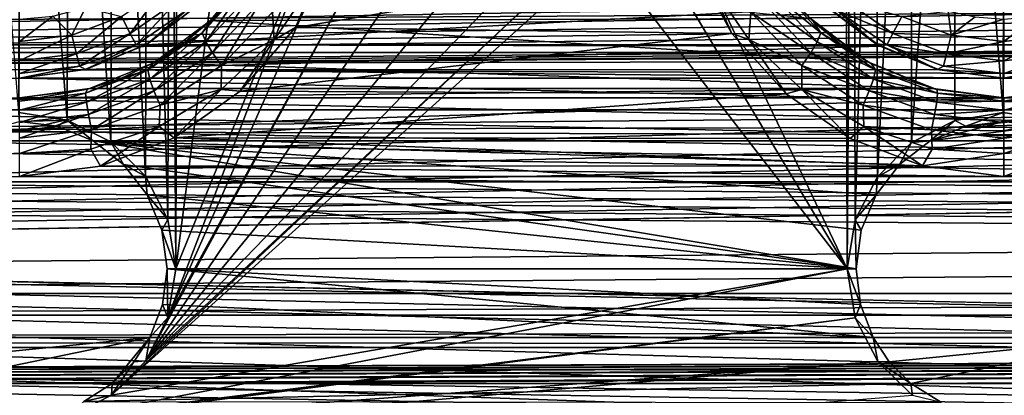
# Model space of a CAD drawing. Header units: metres. Extents: x -95 to 103, y -12 to 12.
# Tile 141 of 256: x -59.2 to -54.2, y -5.29 to -3.38. Entities that reach past the tile are written whole.
import ezdxf

# ---------------------------------------------------------------- set-up
doc = ezdxf.new("R2010")
doc.units = ezdxf.units.M
doc.layers.add('solid_P74500', color=7, linetype='CONTINUOUS')
doc.layers.add('solid_P74500_01', color=7, linetype='CONTINUOUS')

msp = doc.modelspace()

# ---------------------------------------------------------------- linework, layer by layer
at = {"layer": 'solid_P74500'}
for points in [[(-42.130733, -2.890517, 0.5), (-88, 3.55, 0.5), (-88, -3.55, 0.5)], [(-57.491016, -2.4, -1.8), (-58.405056, -4.65, -1.8), (-57.491016, 2.4, -1.8)], [(-58.393276, 0, -1.8), (-57.491016, 2.4, -1.8), (-58.405056, -4.65, -1.8)], [(-58.433968, -0.252288, -1.8), (-58.393276, 0, -1.8), (-58.405056, -4.65, -1.8)], [(-55.006725, 0, -1.8), (-54.994942, -4.65, -1.8), (-55.948883, -2.647376, -1.8)], [(-54.965683, -0.253508, -1.8), (-54.994942, -4.65, -1.8), (-55.006725, 0, -1.8)], [(-58.548466, -0.475095, -1.8), (-58.433968, -0.252288, -1.8), (-58.445496, -4.400194, -1.8)], [(-58.433968, -0.252288, -1.8), (-58.405056, -4.65, -1.8), (-58.445496, -4.400194, -1.8)], [(-54.965683, -0.253508, -1.8), (-54.954845, -4.401396, -1.8), (-54.994942, -4.65, -1.8)], [(-54.965683, -0.253508, -1.8), (-54.849258, -0.477996, -1.8), (-54.954845, -4.401396, -1.8)], [(-58.724804, -0.651567, -1.8), (-58.548466, -0.475095, -1.8), (-58.560226, -4.178985, -1.8)], [(-58.548466, -0.475095, -1.8), (-58.445496, -4.400194, -1.8), (-58.560226, -4.178985, -1.8)], [(-54.849258, -0.477996, -1.8), (-54.842022, -4.181844, -1.8), (-54.954845, -4.401396, -1.8)], [(-54.849258, -0.477996, -1.8), (-54.67054, -0.654936, -1.8), (-54.842022, -4.181844, -1.8)], [(-58.94714, -0.765777, -1.8), (-58.724804, -0.651567, -1.8), (-58.736332, -4.004628, -1.8)], [(-58.724804, -0.651567, -1.8), (-58.560226, -4.178985, -1.8), (-58.736332, -4.004628, -1.8)], [(-54.67054, -0.654936, -1.8), (-54.668255, -4.007948, -1.8), (-54.842022, -4.181844, -1.8)], [(-54.67054, -0.654936, -1.8), (-54.446598, -0.767877, -1.8), (-54.668255, -4.007948, -1.8)], [(-59.446598, -0.767877, -1.8), (-59.196846, -0.806697, -1.8), (-59.20311, -3.855084, -1.8)], [(-59.196846, -0.806697, -1.8), (-58.94714, -0.765777, -1.8), (-58.957005, -3.893337, -1.8)], [(-58.94714, -0.765777, -1.8), (-58.736332, -4.004628, -1.8), (-58.957005, -3.893337, -1.8)], [(-54.446598, -0.767877, -1.8), (-54.449169, -3.895406, -1.8), (-54.668255, -4.007948, -1.8)], [(-54.446598, -0.767877, -1.8), (-54.20311, -3.855084, -1.8), (-54.449169, -3.895406, -1.8)], [(-54.446598, -0.767877, -1.8), (-54.196846, -0.806697, -1.8), (-54.20311, -3.855084, -1.8)], [(-59.196846, -0.806697, -1.8), (-58.957005, -3.893337, -1.8), (-59.20311, -3.855084, -1.8)], [(-54.196846, -0.806697, -1.8), (-53.957005, -3.893337, -1.8), (-54.20311, -3.855084, -1.8)], [(-16.67, -3.55, 8.703878), (-90.699997, -3.55, 8.703878), (-90.699997, -2.162539, 9.147798)], [(-16.67, -3.301332, 8.801205), (-16.67, -3.55, 8.703878), (-90.699997, -2.162539, 9.147798)], [(-57.491016, -2.4, -1.8), (-58.445156, -4.898603, -1.8), (-58.405056, -4.65, -1.8)], [(-57.450775, -2.648572, -1.8), (-58.445156, -4.898603, -1.8), (-57.491016, -2.4, -1.8)], [(89.300003, -2.500021, 12.247444), (89.300003, -2.45, 12.257548), (-94.018356, -3.847966, 11.892988)], [(89.300003, -2.55, 12.237136), (89.300003, -2.500021, 12.247444), (-94.018356, -3.847966, 11.892988)], [(92.5, -2.55, 12.237136), (89.300003, -2.55, 12.237136), (-94.018356, -3.847966, 11.892988)], [(92.5, -4.414677, 11.694401), (92.5, -2.55, 12.237136), (-94.018356, -3.847966, 11.892988)], [(-57.450775, -2.648572, -1.8), (-57.336617, -2.868689, -1.8), (-58.445156, -4.898603, -1.8)], [(-56.06115, -2.865844, -1.8), (-55.948883, -2.647376, -1.8), (-54.994942, -4.65, -1.8)], [(-37.956421, -3.255723, 0.5), (-42.130733, -2.890517, 0.5), (-88, -3.55, 0.5)], [(-57.336617, -2.868689, -1.8), (-58.55798, -5.118156, -1.8), (-58.445156, -4.898603, -1.8)], [(-57.336617, -2.868689, -1.8), (-57.161377, -3.042183, -1.8), (-58.55798, -5.118156, -1.8)], [(-56.234058, -3.03888, -1.8), (-56.06115, -2.865844, -1.8), (-54.994942, -4.65, -1.8)], [(-19.200001, -3.049433, -8.148065), (-85.675003, -3.841013, -7.806084), (-14.325, -3.840867, -7.806155)], [(-34.200001, -3.049433, -8.148065), (-85.675003, -3.841013, -7.806084), (-29.200001, -3.049433, -8.148065)], [(-24.200001, -3.049433, -8.148065), (-29.200001, -3.049433, -8.148065), (-85.675003, -3.841013, -7.806084)], [(-39.200001, -3.049433, -8.148065), (-85.675003, -3.841013, -7.806084), (-34.200001, -3.049433, -8.148065)], [(-44.200001, -3.049433, -8.148065), (-85.675003, -3.841013, -7.806084), (-39.200001, -3.049433, -8.148065)], [(-49.200001, -3.049433, -8.148065), (-85.675003, -3.841013, -7.806084), (-44.200001, -3.049433, -8.148065)], [(-54.200001, -3.049433, -8.148065), (-85.675003, -3.841013, -7.806084), (-49.200001, -3.049433, -8.148065)], [(-59.200001, -3.049433, -8.148065), (-85.675003, -3.841013, -7.806084), (-54.200001, -3.049433, -8.148065)], [(-24.200001, -3.049433, -8.148065), (-85.675003, -3.841013, -7.806084), (-19.200001, -3.049433, -8.148065)], [(-56.234058, -3.03888, -1.8), (-54.994942, -4.65, -1.8), (-58.731747, -5.292052, -1.8)], [(-56.452065, -3.150866, -1.8), (-56.234058, -3.03888, -1.8), (-58.731747, -5.292052, -1.8)], [(-57.161377, -3.042183, -1.8), (-56.941795, -3.152925, -1.8), (-58.55798, -5.118156, -1.8)], [(-55.776768, -3.089321, -12.112229), (-57.79776, -3.423377, -12.022083), (-57.607014, -3.046415, -12.123092)], [(-57.695648, -3.176524, -12.087856), (-57.607014, -3.046415, -12.123092), (-57.79776, -3.423377, -12.022083)], [(-55.181553, -3.377074, -10.99297), (-57.997723, -3.097138, -11.075095), (-58.229626, -3.387967, -10.989617)], [(-58.226395, -3.386027, -11.655825), (-58.229626, -3.387967, -10.989617), (-57.997723, -3.097138, -11.075095)], [(-58.226395, -3.386027, -11.655825), (-57.997723, -3.097138, -11.075095), (-58.102634, -3.249361, -11.70659)], [(-55.776768, -3.089321, -12.112229), (-55.581562, -3.453269, -12.013532), (-57.79776, -3.423377, -12.022083)], [(-55.704704, -3.175593, -12.088072), (-55.581562, -3.453269, -12.013532), (-55.776768, -3.089321, -12.112229)], [(-56.452065, -3.150866, -1.8), (-58.731747, -5.292052, -1.8), (-58.55798, -5.118156, -1.8)], [(-56.696907, -3.190989, -1.8), (-56.452065, -3.150866, -1.8), (-58.55798, -5.118156, -1.8)], [(-56.941795, -3.152925, -1.8), (-56.696907, -3.190989, -1.8), (-58.55798, -5.118156, -1.8)], [(-57.695648, -3.176524, -12.087856), (-57.905491, -3.485178, -11.999711), (-57.915028, -3.344452, -12.009725)], [(-57.695648, -3.176524, -12.087856), (-57.79776, -3.423377, -12.022083), (-57.905491, -3.485178, -11.999711)], [(-55.704704, -3.175593, -12.088072), (-55.494915, -3.484587, -11.999887), (-55.581562, -3.453269, -12.013532)], [(-55.484875, -3.344565, -12.009689), (-55.494915, -3.484587, -11.999887), (-55.704704, -3.175593, -12.088072)], [(-58.636654, -3.453363, -12.912048), (-58.681923, -3.367111, -12.977164), (-58.460747, -3.214443, -12.977164)], [(-58.636654, -3.453363, -12.912048), (-58.460747, -3.214443, -12.977164), (-58.396152, -3.287356, -12.912048)], [(-58.046169, -3.202642, -11.82919), (-58.270771, -3.44982, -11.739176), (-58.102634, -3.249361, -11.70659)], [(-58.252865, -3.495888, -11.822293), (-58.270771, -3.44982, -11.739176), (-58.046169, -3.202642, -11.82919)], [(-58.270771, -3.44982, -11.739176), (-58.226395, -3.386027, -11.655825), (-58.102634, -3.249361, -11.70659)], [(-58.01907, -3.24487, -11.911857), (-58.252865, -3.495888, -11.822293), (-58.046169, -3.202642, -11.82919)], [(-58.219707, -3.551625, -11.881824), (-58.252865, -3.495888, -11.822293), (-58.01907, -3.24487, -11.911857)], [(-57.974545, -3.292425, -11.971065), (-58.219707, -3.551625, -11.881824), (-58.01907, -3.24487, -11.911857)], [(-55.380863, -3.244982, -11.911826), (-55.147041, -3.495953, -11.822243), (-55.425377, -3.292536, -11.971027)], [(-55.353771, -3.202753, -11.829181), (-55.129143, -3.449903, -11.739145), (-55.380863, -3.244982, -11.911826)], [(-55.129143, -3.449903, -11.739145), (-55.147041, -3.495953, -11.822243), (-55.380863, -3.244982, -11.911826)], [(-55.353771, -3.202753, -11.829181), (-55.290337, -3.258162, -11.703462), (-55.165813, -3.393512, -11.653022)], [(-55.353771, -3.202753, -11.829181), (-55.165813, -3.393512, -11.653022), (-55.129143, -3.449903, -11.739145)], [(-37.956421, -3.255723, 0.5), (-88, -3.55, 0.5), (-16.67, -3.55, 0.5)], [(-58.636654, -3.453363, -12.912048), (-58.396152, -3.287356, -12.912048), (-58.60643, -3.510952, -12.814588)], [(-58.396152, -3.287356, -12.912048), (-58.353024, -3.336038, -12.814588), (-58.60643, -3.510952, -12.814588)], [(-58.280762, -3.299239, -12.7), (-58.285477, -3.302219, -9.333025), (-58.549999, -3.505833, -12.7)], [(-58.353024, -3.336038, -12.814588), (-58.280762, -3.299239, -12.7), (-58.549999, -3.505833, -12.7)], [(-57.974545, -3.292425, -11.971065), (-58.17342, -3.615577, -11.920695), (-58.219707, -3.551625, -11.881824)], [(-57.974545, -3.292425, -11.971065), (-57.915028, -3.344452, -12.009725), (-58.17342, -3.615577, -11.920695)], [(-55.425377, -3.292536, -11.971027), (-55.180187, -3.551673, -11.881769), (-55.484875, -3.344565, -12.009689)], [(-55.147041, -3.495953, -11.822243), (-55.180187, -3.551673, -11.881769), (-55.425377, -3.292536, -11.971027)], [(-55.165813, -3.393512, -11.653022), (-55.290337, -3.258162, -11.703462), (-55.181553, -3.377074, -10.99297)], [(-54.849998, -3.505833, -12.7), (-55.094948, -3.321639, -9.326131), (-55.11924, -3.299239, -12.7)], [(-54.849998, -3.505833, -12.7), (-55.11924, -3.299239, -12.7), (-55.046974, -3.336038, -12.814588)], [(-55.046974, -3.336038, -12.814588), (-55.003849, -3.287356, -12.912048), (-54.763344, -3.453363, -12.912048)], [(-54.763344, -3.453363, -12.912048), (-55.003849, -3.287356, -12.912048), (-54.718075, -3.367111, -12.977164)], [(-58.933208, -3.462411, -12.977164), (-59.029671, -3.365383, -13), (-58.864315, -3.321975, -13)], [(-58.681923, -3.367111, -12.977164), (-58.933208, -3.462411, -12.977164), (-58.864315, -3.321975, -13)], [(-58.60643, -3.510952, -12.814588), (-58.353024, -3.336038, -12.814588), (-58.549999, -3.505833, -12.7)], [(-55.094948, -3.321639, -9.326131), (-58.557972, -3.510377, -9.256741), (-58.285477, -3.302219, -9.333025)], [(-58.549999, -3.505833, -12.7), (-58.285477, -3.302219, -9.333025), (-58.557972, -3.510377, -9.256741)], [(-55.094948, -3.321639, -9.326131), (-54.828274, -3.518446, -9.253676), (-58.557972, -3.510377, -9.256741)], [(-57.905491, -3.485178, -11.999711), (-58.17342, -3.615577, -11.920695), (-57.915028, -3.344452, -12.009725)], [(-55.484875, -3.344565, -12.009689), (-55.22646, -3.615616, -11.920646), (-55.494915, -3.484587, -11.999887)], [(-55.180187, -3.551673, -11.881769), (-55.22646, -3.615616, -11.920646), (-55.484875, -3.344565, -12.009689)], [(-54.849998, -3.505833, -12.7), (-54.828274, -3.518446, -9.253676), (-55.094948, -3.321639, -9.326131)], [(-54.793568, -3.510952, -12.814588), (-55.046974, -3.336038, -12.814588), (-54.763344, -3.453363, -12.912048)], [(-54.849998, -3.505833, -12.7), (-55.046974, -3.336038, -12.814588), (-54.793568, -3.510952, -12.814588)], [(-54.466789, -3.462411, -12.977164), (-54.718075, -3.367111, -12.977164), (-54.482491, -3.339016, -13)], [(-54.466789, -3.462411, -12.977164), (-54.482491, -3.339016, -13), (-54.345043, -3.36864, -13)], [(-59.200001, -3.494805, -12.977164), (-59.200001, -3.38, -13), (-59.029671, -3.365383, -13)], [(-58.933208, -3.462411, -12.977164), (-59.200001, -3.494805, -12.977164), (-59.029671, -3.365383, -13)], [(-58.909897, -3.556991, -12.912048), (-58.933208, -3.462411, -12.977164), (-58.681923, -3.367111, -12.977164)], [(-58.909897, -3.556991, -12.912048), (-58.681923, -3.367111, -12.977164), (-58.636654, -3.453363, -12.912048)], [(-54.889866, -3.598021, -10.922648), (-58.229626, -3.387967, -10.989617), (-58.517399, -3.602482, -10.921178)], [(-58.366417, -3.504783, -11.61119), (-58.517399, -3.602482, -10.921178), (-58.229626, -3.387967, -10.989617)], [(-58.366417, -3.504783, -11.61119), (-58.229626, -3.387967, -10.989617), (-58.226395, -3.386027, -11.655825)], [(-58.270771, -3.44982, -11.739176), (-58.366417, -3.504783, -11.61119), (-58.226395, -3.386027, -11.655825)], [(-54.889866, -3.598021, -10.922648), (-55.181553, -3.377074, -10.99297), (-58.229626, -3.387967, -10.989617)], [(-55.165813, -3.393512, -11.653022), (-55.181553, -3.377074, -10.99297), (-54.889866, -3.598021, -10.922648)], [(-55.02557, -3.51068, -11.608833), (-55.165813, -3.393512, -11.653022), (-54.889866, -3.598021, -10.922648)], [(-55.129143, -3.449903, -11.739145), (-55.165813, -3.393512, -11.653022), (-55.02557, -3.51068, -11.608833)], [(-54.763344, -3.453363, -12.912048), (-54.718075, -3.367111, -12.977164), (-54.466789, -3.462411, -12.977164)], [(-54.466789, -3.462411, -12.977164), (-54.345043, -3.36864, -13), (-54.200001, -3.38, -13)], [(-54.466789, -3.462411, -12.977164), (-54.200001, -3.38, -13), (-54.200001, -3.494805, -12.977164)], [(-54.200001, -3.494805, -12.977164), (-54.200001, -3.38, -13), (-54.029671, -3.365383, -13)], [(-53.933208, -3.462411, -12.977164), (-54.200001, -3.494805, -12.977164), (-54.029671, -3.365383, -13)], [(-58.270771, -3.44982, -11.739176), (-58.548046, -3.63806, -11.664357), (-58.366417, -3.504783, -11.61119)], [(-58.537968, -3.685117, -11.748232), (-58.548046, -3.63806, -11.664357), (-58.270771, -3.44982, -11.739176)], [(-58.252865, -3.495888, -11.822293), (-58.537968, -3.685117, -11.748232), (-58.270771, -3.44982, -11.739176)], [(-55.581562, -3.453269, -12.013532), (-58.079273, -3.746235, -11.925424), (-57.79776, -3.423377, -12.022083)], [(-57.905491, -3.485178, -11.999711), (-57.79776, -3.423377, -12.022083), (-58.079273, -3.746235, -11.925424)], [(-55.129143, -3.449903, -11.739145), (-54.851833, -3.638092, -11.664366), (-55.147041, -3.495953, -11.822243)], [(-55.129143, -3.449903, -11.739145), (-55.02557, -3.51068, -11.608833), (-54.871819, -3.608274, -11.569904)], [(-55.129143, -3.449903, -11.739145), (-54.871819, -3.608274, -11.569904), (-54.851833, -3.638092, -11.664366)], [(-59.200001, -3.592215, -12.912048), (-59.200001, -3.494805, -12.977164), (-58.933208, -3.462411, -12.977164)], [(-58.909897, -3.556991, -12.912048), (-59.200001, -3.592215, -12.912048), (-58.933208, -3.462411, -12.977164)], [(-58.909897, -3.556991, -12.912048), (-58.636654, -3.453363, -12.912048), (-58.894333, -3.620139, -12.814588)], [(-58.636654, -3.453363, -12.912048), (-58.60643, -3.510952, -12.814588), (-58.894333, -3.620139, -12.814588)], [(-58.516422, -3.74575, -11.808307), (-58.537968, -3.685117, -11.748232), (-58.252865, -3.495888, -11.822293)], [(-58.219707, -3.551625, -11.881824), (-58.516422, -3.74575, -11.808307), (-58.252865, -3.495888, -11.822293)], [(-57.905491, -3.485178, -11.999711), (-58.079273, -3.746235, -11.925424), (-58.174671, -3.738243, -11.919396)], [(-57.905491, -3.485178, -11.999711), (-58.174671, -3.738243, -11.919396), (-58.17342, -3.615577, -11.920695)], [(-55.581562, -3.453269, -12.013532), (-55.305851, -3.760041, -11.921078), (-58.079273, -3.746235, -11.925424)], [(-55.494915, -3.484587, -11.999887), (-55.305851, -3.760041, -11.921078), (-55.581562, -3.453269, -12.013532)], [(-55.494915, -3.484587, -11.999887), (-55.225697, -3.737878, -11.919488), (-55.305851, -3.760041, -11.921078)], [(-55.22646, -3.615616, -11.920646), (-55.225697, -3.737878, -11.919488), (-55.494915, -3.484587, -11.999887)], [(-55.147041, -3.495953, -11.822243), (-54.861916, -3.685134, -11.748215), (-55.180187, -3.551673, -11.881769)], [(-54.851833, -3.638092, -11.664366), (-54.861916, -3.685134, -11.748215), (-55.147041, -3.495953, -11.822243)], [(-54.793568, -3.510952, -12.814588), (-54.763344, -3.453363, -12.912048), (-54.490101, -3.556991, -12.912048)], [(-54.490101, -3.556991, -12.912048), (-54.763344, -3.453363, -12.912048), (-54.466789, -3.462411, -12.977164)], [(-54.490101, -3.556991, -12.912048), (-54.466789, -3.462411, -12.977164), (-54.200001, -3.494805, -12.977164)], [(-54.490101, -3.556991, -12.912048), (-54.200001, -3.494805, -12.977164), (-54.200001, -3.592215, -12.912048)], [(-54.200001, -3.592215, -12.912048), (-54.200001, -3.494805, -12.977164), (-53.933208, -3.462411, -12.977164)], [(-53.909897, -3.556991, -12.912048), (-54.200001, -3.592215, -12.912048), (-53.933208, -3.462411, -12.977164)], [(-90.699997, -3.510733, 10.951016), (92.5, -4.241041, 10.689158), (-92.5, -5.002689, 10.354709)], [(-13, -3.510733, 10.424719), (-90.699997, -3.510733, 10.845956), (-90.699997, -3.510733, 10.424719)], [(-13, -3.510733, 10.424719), (-90.699997, -3.510733, 10.951016), (-90.699997, -3.510733, 10.845956)], [(-13, -3.510733, 10.424719), (-90.699997, -3.510733, 10.424719), (-90.699997, -4.208374, 10.163147)], [(-13, -3.510733, 10.424719), (-90.699997, -4.208374, 10.163147), (-13, -4.208375, 10.163148)], [(-90.699997, -3.510733, 10.951016), (-13, -3.510733, 10.424719), (-15.000362, -3.510733, 10.6882)], [(-15.000362, -3.510733, 10.6882), (-17, -3.510733, 10.951016), (-90.699997, -3.510733, 10.951016)], [(-16.67, -3.55, 8.703878), (-90.699997, -3.55, 0.5), (-90.699997, -3.55, 8.703878)], [(-16.67, -3.55, 8.703878), (-88, -3.55, 0.5), (-90.699997, -3.55, 0.5)], [(-16.67, -3.55, 8.703878), (-16.67, -3.55, 0.5), (-88, -3.55, 0.5)], [(-58.894333, -3.620139, -12.814588), (-58.60643, -3.510952, -12.814588), (-58.863537, -3.635704, -12.7)], [(-54.828274, -3.518446, -9.253676), (-58.86702, -3.636654, -9.207864), (-58.557972, -3.510377, -9.256741)], [(-58.863537, -3.635704, -12.7), (-58.557972, -3.510377, -9.256741), (-58.86702, -3.636654, -9.207864)], [(-54.828274, -3.518446, -9.253676), (-54.527, -3.637943, -9.207355), (-58.86702, -3.636654, -9.207864)], [(-58.549999, -3.505833, -12.7), (-58.557972, -3.510377, -9.256741), (-58.863537, -3.635704, -12.7)], [(-58.60643, -3.510952, -12.814588), (-58.549999, -3.505833, -12.7), (-58.863537, -3.635704, -12.7)], [(-58.548046, -3.63806, -11.664357), (-58.520565, -3.604079, -11.571626), (-58.366417, -3.504783, -11.61119)], [(-58.520565, -3.604079, -11.571626), (-58.517399, -3.602482, -10.921178), (-58.366417, -3.504783, -11.61119)], [(-54.871819, -3.608274, -11.569904), (-55.02557, -3.51068, -11.608833), (-54.889866, -3.598021, -10.922648)], [(-54.536465, -3.635704, -12.7), (-54.828274, -3.518446, -9.253676), (-54.849998, -3.505833, -12.7)], [(-54.536465, -3.635704, -12.7), (-54.849998, -3.505833, -12.7), (-54.793568, -3.510952, -12.814588)], [(-54.536465, -3.635704, -12.7), (-54.527, -3.637943, -9.207355), (-54.828274, -3.518446, -9.253676)], [(-54.505669, -3.620139, -12.814588), (-54.793568, -3.510952, -12.814588), (-54.490101, -3.556991, -12.912048)], [(-54.536465, -3.635704, -12.7), (-54.793568, -3.510952, -12.814588), (-54.505669, -3.620139, -12.814588)], [(-58.909897, -3.556991, -12.912048), (-58.894333, -3.620139, -12.814588), (-59.200001, -3.657254, -12.814588)], [(-58.909897, -3.556991, -12.912048), (-59.200001, -3.657254, -12.814588), (-59.200001, -3.592215, -12.912048)], [(-54.557735, -3.733493, -10.877088), (-54.889866, -3.598021, -10.922648), (-58.517399, -3.602482, -10.921178)], [(-58.219707, -3.551625, -11.881824), (-58.484989, -3.817974, -11.847531), (-58.516422, -3.74575, -11.808307)], [(-58.219707, -3.551625, -11.881824), (-58.17342, -3.615577, -11.920695), (-58.484989, -3.817974, -11.847531)], [(-55.180187, -3.551673, -11.881769), (-54.883457, -3.745749, -11.808283), (-55.22646, -3.615616, -11.920646)], [(-54.861916, -3.685134, -11.748215), (-54.883457, -3.745749, -11.808283), (-55.180187, -3.551673, -11.881769)], [(-54.871819, -3.608274, -11.569904), (-54.889866, -3.598021, -10.922648), (-54.557735, -3.733493, -10.877088)], [(-54.505669, -3.620139, -12.814588), (-54.490101, -3.556991, -12.912048), (-54.200001, -3.592215, -12.912048)], [(-54.505669, -3.620139, -12.814588), (-54.200001, -3.592215, -12.912048), (-54.200001, -3.657254, -12.814588)], [(-53.909897, -3.556991, -12.912048), (-53.894333, -3.620139, -12.814588), (-54.200001, -3.657254, -12.814588)], [(-53.909897, -3.556991, -12.912048), (-54.200001, -3.657254, -12.814588), (-54.200001, -3.592215, -12.912048)], [(-58.894333, -3.620139, -12.814588), (-58.863537, -3.635704, -12.7), (-59.200001, -3.68, -12.7)], [(-59.200001, -3.657254, -12.814588), (-58.894333, -3.620139, -12.814588), (-59.200001, -3.68, -12.7)], [(-58.863537, -3.635704, -12.7), (-58.86702, -3.636654, -9.207864), (-59.200001, -3.68, -9.190625)], [(-58.863537, -3.635704, -12.7), (-59.200001, -3.68, -9.190625), (-59.200001, -3.68, -12.7)], [(-54.200001, -3.68, -9.190625), (-59.200001, -3.68, -9.190625), (-58.86702, -3.636654, -9.207864)], [(-54.527, -3.637943, -9.207355), (-54.200001, -3.68, -9.190625), (-58.86702, -3.636654, -9.207864)], [(-58.548046, -3.63806, -11.664357), (-58.86364, -3.7564, -11.614451), (-58.684772, -3.681745, -11.53914)], [(-58.859352, -3.803055, -11.699059), (-58.86364, -3.7564, -11.614451), (-58.548046, -3.63806, -11.664357)], [(-58.537968, -3.685117, -11.748232), (-58.859352, -3.803055, -11.699059), (-58.548046, -3.63806, -11.664357)], [(-54.557735, -3.733493, -10.877088), (-58.517399, -3.602482, -10.921178), (-58.844543, -3.733841, -10.876968)], [(-58.684772, -3.681745, -11.53914), (-58.844543, -3.733841, -10.876968), (-58.517399, -3.602482, -10.921178)], [(-58.684772, -3.681745, -11.53914), (-58.517399, -3.602482, -10.921178), (-58.520565, -3.604079, -11.571626)], [(-58.548046, -3.63806, -11.664357), (-58.684772, -3.681745, -11.53914), (-58.520565, -3.604079, -11.571626)], [(-58.174671, -3.738243, -11.919396), (-58.484989, -3.817974, -11.847531), (-58.17342, -3.615577, -11.920695)], [(-55.22646, -3.615616, -11.920646), (-54.914879, -3.817957, -11.847514), (-55.225697, -3.737878, -11.919488)], [(-54.883457, -3.745749, -11.808283), (-54.914879, -3.817957, -11.847514), (-55.22646, -3.615616, -11.920646)], [(-54.540562, -3.737946, -11.515864), (-54.871819, -3.608274, -11.569904), (-54.557735, -3.733493, -10.877088)], [(-54.851833, -3.638092, -11.664366), (-54.871819, -3.608274, -11.569904), (-54.540562, -3.737946, -11.515864)], [(-54.851833, -3.638092, -11.664366), (-54.536255, -3.756429, -11.614435), (-54.861916, -3.685134, -11.748215)], [(-54.851833, -3.638092, -11.664366), (-54.540562, -3.737946, -11.515864), (-54.536255, -3.756429, -11.614435)], [(-54.536465, -3.635704, -12.7), (-54.505669, -3.620139, -12.814588), (-54.200001, -3.657254, -12.814588)], [(-54.536465, -3.635704, -12.7), (-54.200001, -3.68, -12.7), (-54.527, -3.637943, -9.207355)], [(-54.536465, -3.635704, -12.7), (-54.200001, -3.657254, -12.814588), (-54.200001, -3.68, -12.7)], [(-54.200001, -3.68, -12.7), (-54.200001, -3.68, -9.190625), (-54.527, -3.637943, -9.207355)], [(-53.894333, -3.620139, -12.814588), (-53.863537, -3.635704, -12.7), (-54.200001, -3.68, -12.7)], [(-54.200001, -3.657254, -12.814588), (-53.894333, -3.620139, -12.814588), (-54.200001, -3.68, -12.7)], [(-53.863537, -3.635704, -12.7), (-53.86702, -3.636654, -9.207864), (-54.200001, -3.68, -9.190625)], [(-53.863537, -3.635704, -12.7), (-54.200001, -3.68, -9.190625), (-54.200001, -3.68, -12.7)], [(-49.200001, -3.68, -9.190625), (-54.200001, -3.68, -9.190625), (-53.86702, -3.636654, -9.207864)], [(-84.199997, -3.68, -9.190625), (-13, -4.775385, -8.672122), (-87, -4.775385, -8.672122)], [(-84.199997, -3.68, -9.190625), (-79.199997, -3.68, -9.190625), (-13, -4.775385, -8.672122)], [(-74.199997, -3.68, -9.190625), (-13, -4.775385, -8.672122), (-79.199997, -3.68, -9.190625)], [(-69.199997, -3.68, -9.190625), (-13, -4.775385, -8.672122), (-74.199997, -3.68, -9.190625)], [(-64.199997, -3.68, -9.190625), (-13, -4.775385, -8.672122), (-69.199997, -3.68, -9.190625)], [(-59.200001, -3.68, -9.190625), (-13, -4.775385, -8.672122), (-64.199997, -3.68, -9.190625)], [(-54.200001, -3.68, -9.190625), (-13, -4.775385, -8.672122), (-59.200001, -3.68, -9.190625)], [(-58.86364, -3.7564, -11.614451), (-58.854523, -3.736704, -11.516475), (-58.684772, -3.681745, -11.53914)], [(-58.848866, -3.866058, -11.759657), (-58.859352, -3.803055, -11.699059), (-58.537968, -3.685117, -11.748232)], [(-58.854523, -3.736704, -11.516475), (-58.844543, -3.733841, -10.876968), (-58.684772, -3.681745, -11.53914)], [(-58.516422, -3.74575, -11.808307), (-58.848866, -3.866058, -11.759657), (-58.537968, -3.685117, -11.748232)], [(-54.861916, -3.685134, -11.748215), (-54.540527, -3.803059, -11.699007), (-54.883457, -3.745749, -11.808283)], [(-54.536255, -3.756429, -11.614435), (-54.540527, -3.803059, -11.699007), (-54.861916, -3.685134, -11.748215)], [(-49.200001, -3.68, -9.190625), (-13, -4.775385, -8.672122), (-54.200001, -3.68, -9.190625)], [(-58.854523, -3.736704, -11.516475), (-59.200005, -3.796756, -11.596399), (-59.200001, -3.78, -11.49755)], [(-58.86364, -3.7564, -11.614451), (-59.200005, -3.796756, -11.596399), (-58.854523, -3.736704, -11.516475)], [(-54.557735, -3.733493, -10.877088), (-58.844543, -3.733841, -10.876968), (-59.200001, -3.78, -10.861012)], [(-54.200001, -3.78, -10.861012), (-54.557735, -3.733493, -10.877088), (-59.200001, -3.78, -10.861012)], [(-59.200001, -3.78, -11.49755), (-59.200001, -3.78, -10.861012), (-58.844543, -3.733841, -10.876968)], [(-58.854523, -3.736704, -11.516475), (-59.200001, -3.78, -11.49755), (-58.844543, -3.733841, -10.876968)], [(-58.516422, -3.74575, -11.808307), (-58.833031, -3.943053, -11.799225), (-58.848866, -3.866058, -11.759657)], [(-58.516422, -3.74575, -11.808307), (-58.484989, -3.817974, -11.847531), (-58.833031, -3.943053, -11.799225)], [(-58.174671, -3.738243, -11.919396), (-58.413422, -3.98357, -11.848256), (-58.489948, -3.92611, -11.854566)], [(-58.174671, -3.738243, -11.919396), (-58.489948, -3.92611, -11.854566), (-58.484989, -3.817974, -11.847531)], [(-58.174671, -3.738243, -11.919396), (-58.079273, -3.746235, -11.925424), (-58.413422, -3.98357, -11.848256)], [(-55.305851, -3.760041, -11.921078), (-58.413422, -3.98357, -11.848256), (-58.079273, -3.746235, -11.925424)], [(-55.225697, -3.737878, -11.919488), (-54.980892, -3.986856, -11.847151), (-55.305851, -3.760041, -11.921078)], [(-55.225697, -3.737878, -11.919488), (-54.910267, -3.925865, -11.85463), (-54.980892, -3.986856, -11.847151)], [(-54.914879, -3.817957, -11.847514), (-54.910267, -3.925865, -11.85463), (-55.225697, -3.737878, -11.919488)], [(-54.883457, -3.745749, -11.808283), (-54.550999, -3.866035, -11.759597), (-54.914879, -3.817957, -11.847514)], [(-54.540527, -3.803059, -11.699007), (-54.550999, -3.866035, -11.759597), (-54.883457, -3.745749, -11.808283)], [(-54.540562, -3.737946, -11.515864), (-54.557735, -3.733493, -10.877088), (-54.200001, -3.78, -10.861012)], [(-54.200001, -3.78, -11.49755), (-54.540562, -3.737946, -11.515864), (-54.200001, -3.78, -10.861012)], [(-54.536255, -3.756429, -11.614435), (-54.540562, -3.737946, -11.515864), (-54.200001, -3.78, -11.49755)], [(-53.854523, -3.736704, -11.516475), (-54.200005, -3.796756, -11.596399), (-54.200001, -3.78, -11.49755)], [(-53.86364, -3.7564, -11.614451), (-54.200005, -3.796756, -11.596399), (-53.854523, -3.736704, -11.516475)], [(-49.557735, -3.733493, -10.877088), (-53.844543, -3.733841, -10.876968), (-54.200001, -3.78, -10.861012)], [(-49.200001, -3.78, -10.861012), (-49.557735, -3.733493, -10.877088), (-54.200001, -3.78, -10.861012)], [(-54.200001, -3.78, -11.49755), (-54.200001, -3.78, -10.861012), (-53.844543, -3.733841, -10.876968)], [(-53.854523, -3.736704, -11.516475), (-54.200001, -3.78, -11.49755), (-53.844543, -3.733841, -10.876968)], [(-54.200001, -3.78, -10.861012), (-59.200001, -3.78, -10.861012), (-92.5, -5.002689, -10.354709)], [(-49.200001, -3.78, -10.861012), (-54.200001, -3.78, -10.861012), (-92.5, -5.002689, -10.354709)], [(-44.200001, -3.78, -10.861012), (-49.200001, -3.78, -10.861012), (-92.5, -5.002689, -10.354709)], [(-39.200001, -3.78, -10.861012), (-44.200001, -3.78, -10.861012), (-92.5, -5.002689, -10.354709)], [(-34.200001, -3.78, -10.861012), (-39.200001, -3.78, -10.861012), (-92.5, -5.002689, -10.354709)], [(-29.200001, -3.78, -10.861012), (-34.200001, -3.78, -10.861012), (-92.5, -5.002689, -10.354709)], [(-24.200001, -3.78, -10.861012), (-29.200001, -3.78, -10.861012), (-92.5, -5.002689, -10.354709)], [(-19.200001, -3.78, -10.861012), (-24.200001, -3.78, -10.861012), (-92.5, -5.002689, -10.354709)], [(-58.86364, -3.7564, -11.614451), (-59.200008, -3.842565, -11.680918), (-59.200005, -3.796756, -11.596399)], [(-58.859352, -3.803055, -11.699059), (-59.200008, -3.842565, -11.680918), (-58.86364, -3.7564, -11.614451)], [(-55.305851, -3.760041, -11.921078), (-54.980892, -3.986856, -11.847151), (-58.413422, -3.98357, -11.848256)], [(-54.536255, -3.756429, -11.614435), (-54.200005, -3.796756, -11.596399), (-54.540527, -3.803059, -11.699007)], [(-54.200005, -3.796756, -11.596399), (-54.200008, -3.842565, -11.680918), (-54.540527, -3.803059, -11.699007)], [(-54.536255, -3.756429, -11.614435), (-54.200001, -3.78, -11.49755), (-54.200005, -3.796756, -11.596399)], [(-53.86364, -3.7564, -11.614451), (-54.200008, -3.842565, -11.680918), (-54.200005, -3.796756, -11.596399)], [(-53.859352, -3.803055, -11.699059), (-54.200008, -3.842565, -11.680918), (-53.86364, -3.7564, -11.614451)], [(92.5, -4.414677, 11.694401), (-94.018356, -3.847966, 11.892988), (-94.018356, -5.654152, 11.148119)], [(-85, -4, -7.72593), (-14.325, -3.840867, -7.806155), (-85.675003, -3.841013, -7.806084)], [(-85, -4, -7.72593), (-15, -4, -7.72593), (-14.325, -3.840867, -7.806155)], [(-58.859352, -3.803055, -11.699059), (-59.200008, -3.906402, -11.742219), (-59.200008, -3.842565, -11.680918)], [(-58.848866, -3.866058, -11.759657), (-59.200008, -3.906402, -11.742219), (-58.859352, -3.803055, -11.699059)], [(-58.489948, -3.92611, -11.854566), (-58.833031, -3.943053, -11.799225), (-58.484989, -3.817974, -11.847531)], [(-54.914879, -3.817957, -11.847514), (-54.566818, -3.943004, -11.79917), (-54.910267, -3.925865, -11.85463)], [(-54.550999, -3.866035, -11.759597), (-54.566818, -3.943004, -11.79917), (-54.914879, -3.817957, -11.847514)], [(-54.540527, -3.803059, -11.699007), (-54.200008, -3.842565, -11.680918), (-54.550999, -3.866035, -11.759597)], [(-54.200008, -3.842565, -11.680918), (-54.200008, -3.906402, -11.742219), (-54.550999, -3.866035, -11.759597)], [(-53.859352, -3.803055, -11.699059), (-54.200008, -3.906402, -11.742219), (-54.200008, -3.842565, -11.680918)], [(-53.848866, -3.866058, -11.759657), (-54.200008, -3.906402, -11.742219), (-53.859352, -3.803055, -11.699059)], [(-59.007568, -3.925195, -6.95), (-59.57394, -4, -6.970472), (-59.20002, -3.900265, -6.95)], [(-59.20002, -3.900265, -6.95), (-59.20311, -3.855084, -1.8), (-58.957005, -3.893337, -1.8)], [(-59.007568, -3.925195, -6.95), (-59.20002, -3.900265, -6.95), (-58.957005, -3.893337, -1.8)], [(-58.848866, -3.866058, -11.759657), (-59.200012, -3.986127, -11.782482), (-59.200012, -3.948898, -11.767383)], [(-58.848866, -3.866058, -11.759657), (-58.833031, -3.943053, -11.799225), (-59.200012, -3.986127, -11.782482)], [(-58.848866, -3.866058, -11.759657), (-59.200012, -3.948898, -11.767383), (-59.200008, -3.906402, -11.742219)], [(-59.007568, -3.925195, -6.95), (-58.957005, -3.893337, -1.8), (-58.826057, -4, -6.970472)], [(-58.826057, -4, -6.970472), (-58.957005, -3.893337, -1.8), (-58.736332, -4.004628, -1.8)], [(-54.57394, -4, -6.970472), (-54.668255, -4.007948, -1.8), (-54.449169, -3.895406, -1.8)], [(-54.392464, -3.925202, -6.95), (-54.57394, -4, -6.970472), (-54.449169, -3.895406, -1.8)], [(-54.20002, -3.900265, -6.95), (-54.57394, -4, -6.970472), (-54.392464, -3.925202, -6.95)], [(-54.007568, -3.925195, -6.95), (-54.57394, -4, -6.970472), (-54.20002, -3.900265, -6.95)], [(-54.550999, -3.866035, -11.759597), (-54.200008, -3.906402, -11.742219), (-54.566818, -3.943004, -11.79917)], [(-54.392464, -3.925202, -6.95), (-54.449169, -3.895406, -1.8), (-54.20311, -3.855084, -1.8)], [(-54.20002, -3.900265, -6.95), (-54.392464, -3.925202, -6.95), (-54.20311, -3.855084, -1.8)], [(-54.20002, -3.900265, -6.95), (-54.20311, -3.855084, -1.8), (-53.957005, -3.893337, -1.8)], [(-54.007568, -3.925195, -6.95), (-54.20002, -3.900265, -6.95), (-53.957005, -3.893337, -1.8)], [(-53.848866, -3.866058, -11.759657), (-54.200012, -3.986127, -11.782482), (-54.200012, -3.948898, -11.767383)], [(-53.848866, -3.866058, -11.759657), (-53.833031, -3.943053, -11.799225), (-54.200012, -3.986127, -11.782482)], [(-53.848866, -3.866058, -11.759657), (-54.200012, -3.948898, -11.767383), (-54.200008, -3.906402, -11.742219)], [(-59.007568, -3.925195, -6.95), (-58.826057, -4, -6.970472), (-59.57394, -4, -6.970472)], [(-58.833031, -3.943053, -11.799225), (-59.200008, -4.063252, -11.797071), (-59.200012, -3.986127, -11.782482)], [(-58.836784, -4.041764, -11.812319), (-59.200008, -4.063252, -11.797071), (-58.833031, -3.943053, -11.799225)], [(-58.489948, -3.92611, -11.854566), (-58.787476, -4.127575, -11.798862), (-58.836784, -4.041764, -11.812319)], [(-58.489948, -3.92611, -11.854566), (-58.836784, -4.041764, -11.812319), (-58.833031, -3.943053, -11.799225)], [(-58.489948, -3.92611, -11.854566), (-58.413422, -3.98357, -11.848256), (-58.787476, -4.127575, -11.798862)], [(-54.910267, -3.925865, -11.85463), (-54.613426, -4.126879, -11.799105), (-54.980892, -3.986856, -11.847151)], [(-54.910267, -3.925865, -11.85463), (-54.563255, -4.041637, -11.812314), (-54.613426, -4.126879, -11.799105)], [(-54.566818, -3.943004, -11.79917), (-54.563255, -4.041637, -11.812314), (-54.910267, -3.925865, -11.85463)], [(-54.007568, -3.925195, -6.95), (-53.826057, -4, -6.970472), (-54.57394, -4, -6.970472)], [(-54.200008, -3.906402, -11.742219), (-54.200012, -3.948898, -11.767383), (-54.566818, -3.943004, -11.79917)], [(-54.566818, -3.943004, -11.79917), (-54.200012, -3.986127, -11.782482), (-54.563255, -4.041637, -11.812314)], [(-54.200012, -3.948898, -11.767383), (-54.200012, -3.986127, -11.782482), (-54.566818, -3.943004, -11.79917)], [(-53.833031, -3.943053, -11.799225), (-54.200008, -4.063252, -11.797071), (-54.200012, -3.986127, -11.782482)], [(-53.836784, -4.041764, -11.812319), (-54.200008, -4.063252, -11.797071), (-53.833031, -3.943053, -11.799225)], [(-54.199997, -5.573798, -11.188511), (-59.199997, -5.573798, -11.188511), (-94.018356, -3.995162, -11.844352)], [(-49.199997, -5.573798, -11.188511), (-54.199997, -5.573798, -11.188511), (-94.018356, -3.995162, -11.844352)], [(-44.199997, -5.573798, -11.188511), (-49.199997, -5.573798, -11.188511), (-94.018356, -3.995162, -11.844352)], [(-39.199997, -5.573798, -11.188511), (-44.199997, -5.573798, -11.188511), (-94.018356, -3.995162, -11.844352)], [(-34.199997, -5.573798, -11.188511), (-39.199997, -5.573798, -11.188511), (-94.018356, -3.995162, -11.844352)], [(-29.199997, -5.573798, -11.188511), (-34.199997, -5.573798, -11.188511), (-94.018356, -3.995162, -11.844352)], [(-24.199997, -5.573798, -11.188511), (-29.199997, -5.573798, -11.188511), (-94.018356, -3.995162, -11.844352)], [(-19.199997, -5.573798, -11.188511), (-24.199997, -5.573798, -11.188511), (-94.018356, -3.995162, -11.844352)], [(-84.199997, -4.180326, -11.780274), (-19.199997, -5.573798, -11.188511), (-94.018356, -3.995162, -11.844352)], [(-15, -4, -6.970472), (-15, -4, -7.72593), (-85, -4, -7.72593)], [(-18.826057, -4, -6.970472), (-85, -4, -7.72593), (-19.573942, -4, -6.970472)], [(-23.826057, -4, -6.970472), (-19.573942, -4, -6.970472), (-85, -4, -7.72593)], [(-15, -4, -6.970472), (-85, -4, -7.72593), (-18.826057, -4, -6.970472)], [(-24.573942, -4, -6.970472), (-23.826057, -4, -6.970472), (-85, -4, -7.72593)], [(-28.826057, -4, -6.970472), (-24.573942, -4, -6.970472), (-85, -4, -7.72593)], [(-29.573942, -4, -6.970472), (-28.826057, -4, -6.970472), (-85, -4, -7.72593)], [(-33.826057, -4, -6.970472), (-29.573942, -4, -6.970472), (-85, -4, -7.72593)], [(-34.57394, -4, -6.970472), (-33.826057, -4, -6.970472), (-85, -4, -7.72593)], [(-38.826057, -4, -6.970472), (-34.57394, -4, -6.970472), (-85, -4, -7.72593)], [(-39.57394, -4, -6.970472), (-38.826057, -4, -6.970472), (-85, -4, -7.72593)], [(-43.826057, -4, -6.970472), (-39.57394, -4, -6.970472), (-85, -4, -7.72593)], [(-44.57394, -4, -6.970472), (-43.826057, -4, -6.970472), (-85, -4, -7.72593)], [(-48.826057, -4, -6.970472), (-44.57394, -4, -6.970472), (-85, -4, -7.72593)], [(-49.57394, -4, -6.970472), (-48.826057, -4, -6.970472), (-85, -4, -7.72593)], [(-53.826057, -4, -6.970472), (-49.57394, -4, -6.970472), (-85, -4, -7.72593)], [(-54.57394, -4, -6.970472), (-53.826057, -4, -6.970472), (-85, -4, -7.72593)], [(-58.826057, -4, -6.970472), (-54.57394, -4, -6.970472), (-85, -4, -7.72593)], [(-59.57394, -4, -6.970472), (-58.826057, -4, -6.970472), (-85, -4, -7.72593)], [(-58.670395, -4.119156, -6.970472), (-58.826057, -4, -6.970472), (-58.736332, -4.004628, -1.8)], [(-54.72961, -4.119162, -6.970472), (-54.57394, -4, -6.970472), (-58.826057, -4, -6.970472)], [(-54.923687, -4.454034, -6.970472), (-58.826057, -4, -6.970472), (-54.949821, -4.65, -6.970472)], [(-58.670395, -4.119156, -6.970472), (-54.949821, -4.65, -6.970472), (-58.826057, -4, -6.970472)], [(-54.848236, -4.273797, -6.970472), (-54.72961, -4.119162, -6.970472), (-58.826057, -4, -6.970472)], [(-54.923687, -4.454034, -6.970472), (-54.848236, -4.273797, -6.970472), (-58.826057, -4, -6.970472)], [(-54.613426, -4.126879, -11.799105), (-58.787476, -4.127575, -11.798862), (-58.413422, -3.98357, -11.848256)], [(-54.980892, -3.986856, -11.847151), (-54.613426, -4.126879, -11.799105), (-58.413422, -3.98357, -11.848256)], [(-54.72961, -4.119162, -6.970472), (-54.668255, -4.007948, -1.8), (-54.57394, -4, -6.970472)], [(-54.200012, -3.986127, -11.782482), (-54.200008, -4.063252, -11.797071), (-54.563255, -4.041637, -11.812314)], [(-58.836784, -4.041764, -11.812319), (-59.200001, -4.180326, -11.780274), (-59.200008, -4.063252, -11.797071)], [(-58.836784, -4.041764, -11.812319), (-58.787476, -4.127575, -11.798862), (-59.200001, -4.180326, -11.780274)], [(-58.670395, -4.119156, -6.970472), (-58.736332, -4.004628, -1.8), (-58.560226, -4.178985, -1.8)], [(-54.72961, -4.119162, -6.970472), (-54.842022, -4.181844, -1.8), (-54.668255, -4.007948, -1.8)], [(-54.563255, -4.041637, -11.812314), (-54.200008, -4.063252, -11.797071), (-54.613426, -4.126879, -11.799105)], [(-53.836784, -4.041764, -11.812319), (-54.200001, -4.180326, -11.780274), (-54.200008, -4.063252, -11.797071)], [(-53.836784, -4.041764, -11.812319), (-53.787476, -4.127575, -11.798862), (-54.200001, -4.180326, -11.780274)], [(-54.200008, -4.063252, -11.797071), (-54.200001, -4.180326, -11.780274), (-54.613426, -4.126879, -11.799105)], [(-54.200001, -4.180326, -11.780274), (-59.200001, -4.180326, -11.780274), (-58.787476, -4.127575, -11.798862)], [(-54.613426, -4.126879, -11.799105), (-54.200001, -4.180326, -11.780274), (-58.787476, -4.127575, -11.798862)], [(-58.670395, -4.119156, -6.970472), (-58.560226, -4.178985, -1.8), (-58.551765, -4.273789, -6.970472)], [(-58.670395, -4.119156, -6.970472), (-58.551765, -4.273789, -6.970472), (-54.949821, -4.65, -6.970472)], [(-54.848236, -4.273797, -6.970472), (-54.842022, -4.181844, -1.8), (-54.72961, -4.119162, -6.970472)], [(-49.200001, -4.180326, -11.780274), (-54.200001, -4.180326, -11.780274), (-53.787476, -4.127575, -11.798862)], [(-84.199997, -4.180326, -11.780274), (92.5, -5.589249, -11.180498), (-19.199997, -5.573798, -11.188511)], [(-74.199997, -4.180326, -11.780274), (92.5, -5.589249, -11.180498), (-79.199997, -4.180326, -11.780274)], [(-69.199997, -4.180326, -11.780274), (92.5, -5.589249, -11.180498), (-74.199997, -4.180326, -11.780274)], [(-64.199997, -4.180326, -11.780274), (92.5, -5.589249, -11.180498), (-69.199997, -4.180326, -11.780274)], [(-59.200001, -4.180326, -11.780274), (92.5, -5.589249, -11.180498), (-64.199997, -4.180326, -11.780274)], [(-54.200001, -4.180326, -11.780274), (92.5, -5.589249, -11.180498), (-59.200001, -4.180326, -11.780274)], [(-58.551765, -4.273789, -6.970472), (-58.560226, -4.178985, -1.8), (-58.445496, -4.400194, -1.8)], [(-54.848236, -4.273797, -6.970472), (-54.954845, -4.401396, -1.8), (-54.842022, -4.181844, -1.8)], [(-49.200001, -4.180326, -11.780274), (92.5, -5.589249, -11.180498), (-54.200001, -4.180326, -11.780274)], [(-13, -4.208375, 10.163148), (-90.699997, -4.208374, 10.163147), (-90.699997, -4.886709, 9.854952)], [(-13, -4.208375, 10.163148), (-90.699997, -4.886709, 9.854952), (-13, -4.886709, 9.854952)], [(-58.551765, -4.273789, -6.970472), (-58.445496, -4.400194, -1.8), (-58.476315, -4.454027, -6.970472)], [(-58.551765, -4.273789, -6.970472), (-58.476315, -4.454027, -6.970472), (-54.949821, -4.65, -6.970472)], [(-54.923687, -4.454034, -6.970472), (-54.954845, -4.401396, -1.8), (-54.848236, -4.273797, -6.970472)], [(-58.476315, -4.454027, -6.970472), (-58.445496, -4.400194, -1.8), (-58.405056, -4.65, -1.8)], [(92.5, -6.166949, 10.871941), (92.5, -4.414677, 11.694401), (-94.018356, -5.654152, 11.148119)], [(-54.949821, -4.65, -6.970472), (-54.994942, -4.65, -1.8), (-54.954845, -4.401396, -1.8)], [(-54.923687, -4.454034, -6.970472), (-54.949821, -4.65, -6.970472), (-54.954845, -4.401396, -1.8)], [(-58.476315, -4.454027, -6.970472), (-58.405056, -4.65, -1.8), (-58.45018, -4.65, -6.970472)], [(-58.476315, -4.454027, -6.970472), (-58.45018, -4.65, -6.970472), (-54.949821, -4.65, -6.970472)], [(-58.950832, -5.404594, -1.8), (-54.994942, -4.65, -1.8), (-54.954502, -4.899806, -1.8)], [(-58.950832, -5.404594, -1.8), (-58.731747, -5.292052, -1.8), (-54.994942, -4.65, -1.8)], [(-58.45018, -4.65, -6.970472), (-58.445156, -4.898603, -1.8), (-58.472385, -4.831388, -6.970472)], [(-58.45018, -4.65, -6.970472), (-58.472385, -4.831388, -6.970472), (-54.863197, -5, -6.970472)], [(-58.45018, -4.65, -6.970472), (-58.405056, -4.65, -1.8), (-58.445156, -4.898603, -1.8)], [(-58.45018, -4.65, -6.970472), (-54.863197, -5, -6.970472), (-54.927612, -4.831395, -6.970472)], [(-58.45018, -4.65, -6.970472), (-54.927612, -4.831395, -6.970472), (-54.949821, -4.65, -6.970472)], [(-54.927612, -4.831395, -6.970472), (-54.954502, -4.899806, -1.8), (-54.994942, -4.65, -1.8)], [(-54.949821, -4.65, -6.970472), (-54.927612, -4.831395, -6.970472), (-54.994942, -4.65, -1.8)], [(-54.200001, -5.84, -7.994023), (-59.200001, -5.84, -7.994023), (-87, -4.775385, -8.672122)], [(-49.200001, -5.84, -7.994023), (-54.200001, -5.84, -7.994023), (-87, -4.775385, -8.672122)], [(-44.200001, -5.84, -7.994023), (-49.200001, -5.84, -7.994023), (-87, -4.775385, -8.672122)], [(-39.200001, -5.84, -7.994023), (-44.200001, -5.84, -7.994023), (-87, -4.775385, -8.672122)], [(-34.200001, -5.84, -7.994023), (-39.200001, -5.84, -7.994023), (-87, -4.775385, -8.672122)], [(-29.200001, -5.84, -7.994023), (-34.200001, -5.84, -7.994023), (-87, -4.775385, -8.672122)], [(-24.200001, -5.84, -7.994023), (-29.200001, -5.84, -7.994023), (-87, -4.775385, -8.672122)], [(-19.200001, -5.84, -7.994023), (-24.200001, -5.84, -7.994023), (-87, -4.775385, -8.672122)], [(-13, -4.775385, -8.672122), (-19.200001, -5.84, -7.994023), (-87, -4.775385, -8.672122)], [(-58.472385, -4.831388, -6.970472), (-58.445156, -4.898603, -1.8), (-58.5368, -5, -6.970472)], [(-58.472385, -4.831388, -6.970472), (-58.5368, -5, -6.970472), (-54.863197, -5, -6.970472)], [(-54.927612, -4.831395, -6.970472), (-54.863197, -5, -6.970472), (-54.954502, -4.899806, -1.8)], [(-13, -4.886709, 9.854952), (-90.699997, -4.886709, 9.854952), (-88, -5.05, 0.5)], [(-13, -4.886709, 9.854952), (-88, -5.05, 0.5), (-12.2, -5.05, 0.5)], [(-59.196892, -5.444916, -1.8), (-54.954502, -4.899806, -1.8), (-54.839775, -5.121016, -1.8)], [(-59.196892, -5.444916, -1.8), (-58.950832, -5.404594, -1.8), (-54.954502, -4.899806, -1.8)], [(-58.5368, -5, -6.970472), (-58.445156, -4.898603, -1.8), (-58.55798, -5.118156, -1.8)], [(-54.863197, -5, -6.970472), (-54.839775, -5.121016, -1.8), (-54.954502, -4.899806, -1.8)], [(-84.67144, -5.233307, -6.95), (-15, -5, -7.119691), (-85, -5, -7.119691)], [(-85, -5, -6.970472), (-85, -5, -7.119691), (-15, -5, -7.119691)], [(-84.931602, -5, -6.965354), (-85, -5, -6.970472), (-15, -5, -7.119691)], [(-84.863197, -5, -6.970472), (-84.931602, -5, -6.965354), (-15, -5, -7.119691)], [(-83.536804, -5, -6.970472), (-84.863197, -5, -6.970472), (-15, -5, -7.119691)], [(-84.67144, -5.233307, -6.95), (-83.728561, -5.233307, -6.95), (-15, -5, -7.119691)], [(-83.728561, -5.233307, -6.95), (-79.67144, -5.233307, -6.95), (-15, -5, -7.119691)], [(-79.863197, -5, -6.970472), (-83.536804, -5, -6.970472), (-15, -5, -7.119691)], [(-78.536804, -5, -6.970472), (-79.863197, -5, -6.970472), (-15, -5, -7.119691)], [(-79.67144, -5.233307, -6.95), (-78.728561, -5.233307, -6.95), (-15, -5, -7.119691)], [(-78.728561, -5.233307, -6.95), (-74.67144, -5.233307, -6.95), (-15, -5, -7.119691)], [(-74.863197, -5, -6.970472), (-78.536804, -5, -6.970472), (-15, -5, -7.119691)], [(-73.536804, -5, -6.970472), (-74.863197, -5, -6.970472), (-15, -5, -7.119691)], [(-74.67144, -5.233307, -6.95), (-73.728561, -5.233307, -6.95), (-15, -5, -7.119691)], [(-73.728561, -5.233307, -6.95), (-69.67144, -5.233307, -6.95), (-15, -5, -7.119691)], [(-69.863197, -5, -6.970472), (-73.536804, -5, -6.970472), (-15, -5, -7.119691)], [(-68.536804, -5, -6.970472), (-69.863197, -5, -6.970472), (-15, -5, -7.119691)], [(-69.67144, -5.233307, -6.95), (-68.728561, -5.233307, -6.95), (-15, -5, -7.119691)], [(-68.728561, -5.233307, -6.95), (-64.67144, -5.233307, -6.95), (-15, -5, -7.119691)], [(-64.863197, -5, -6.970472), (-68.536804, -5, -6.970472), (-15, -5, -7.119691)], [(-63.5368, -5, -6.970472), (-64.863197, -5, -6.970472), (-15, -5, -7.119691)], [(-64.67144, -5.233307, -6.95), (-63.728561, -5.233307, -6.95), (-15, -5, -7.119691)], [(-63.728561, -5.233307, -6.95), (-59.671436, -5.233307, -6.95), (-15, -5, -7.119691)], [(-59.863197, -5, -6.970472), (-63.5368, -5, -6.970472), (-15, -5, -7.119691)], [(-58.5368, -5, -6.970472), (-59.863197, -5, -6.970472), (-15, -5, -7.119691)], [(-59.781433, -5.123763, -6.95), (-59.863197, -5, -6.970472), (-58.5368, -5, -6.970472)], [(-59.781433, -5.123763, -6.95), (-58.5368, -5, -6.970472), (-59.671436, -5.233307, -6.95)], [(-59.671436, -5.233307, -6.95), (-58.728561, -5.233307, -6.95), (-15, -5, -7.119691)], [(-58.5368, -5, -6.970472), (-58.728561, -5.233307, -6.95), (-59.671436, -5.233307, -6.95)], [(-58.728561, -5.233307, -6.95), (-54.671436, -5.233307, -6.95), (-15, -5, -7.119691)], [(-58.618027, -5.123101, -6.95), (-58.728561, -5.233307, -6.95), (-58.5368, -5, -6.970472)], [(-58.618027, -5.123101, -6.95), (-58.5368, -5, -6.970472), (-58.55798, -5.118156, -1.8)], [(-54.863197, -5, -6.970472), (-58.5368, -5, -6.970472), (-15, -5, -7.119691)], [(-53.5368, -5, -6.970472), (-54.863197, -5, -6.970472), (-15, -5, -7.119691)], [(-54.781433, -5.123763, -6.95), (-54.839775, -5.121016, -1.8), (-54.863197, -5, -6.970472)], [(-54.781433, -5.123763, -6.95), (-54.863197, -5, -6.970472), (-53.5368, -5, -6.970472)], [(-54.781433, -5.123763, -6.95), (-53.5368, -5, -6.970472), (-54.671436, -5.233307, -6.95)], [(-54.671436, -5.233307, -6.95), (-53.728561, -5.233307, -6.95), (-15, -5, -7.119691)], [(-53.5368, -5, -6.970472), (-53.728561, -5.233307, -6.95), (-54.671436, -5.233307, -6.95)], [(-84.199997, -5.74, -9.965059), (92.5, -5.136834, -10.28863), (-92.5, -5.002689, -10.354709)], [(-11.7, -9.123637, 0.5), (-88, -5.05, 0.5), (-88, -9.123637, 0.5)], [(-11.7, -9.123637, 0.5), (-12.2, -5.05, 0.5), (-88, -5.05, 0.5)], [(-54.839775, -5.121016, -1.8), (-54.663666, -5.295372, -1.8), (-85.675003, -7.792304, -1.8)], [(-59.196892, -5.444916, -1.8), (-54.839775, -5.121016, -1.8), (-85.675003, -7.792304, -1.8)], [(-74.199997, -5.74, -9.965059), (92.5, -5.136834, -10.28863), (-79.199997, -5.74, -9.965059)], [(-69.199997, -5.74, -9.965059), (92.5, -5.136834, -10.28863), (-74.199997, -5.74, -9.965059)], [(-64.199997, -5.74, -9.965059), (92.5, -5.136834, -10.28863), (-69.199997, -5.74, -9.965059)], [(-59.200001, -5.74, -9.965059), (92.5, -5.136834, -10.28863), (-64.199997, -5.74, -9.965059)], [(-54.200001, -5.74, -9.965059), (92.5, -5.136834, -10.28863), (-59.200001, -5.74, -9.965059)], [(-58.618027, -5.123101, -6.95), (-58.55798, -5.118156, -1.8), (-58.731747, -5.292052, -1.8)], [(-58.618027, -5.123101, -6.95), (-58.731747, -5.292052, -1.8), (-58.728561, -5.233307, -6.95)], [(-54.839775, -5.121016, -1.8), (-54.671436, -5.233307, -6.95), (-54.663666, -5.295372, -1.8)], [(-54.781433, -5.123763, -6.95), (-54.671436, -5.233307, -6.95), (-54.839775, -5.121016, -1.8)], [(-49.200001, -5.74, -9.965059), (92.5, -5.136834, -10.28863), (-54.200001, -5.74, -9.965059)], [(-58.873257, -5.325301, -6.879765), (-54.516411, -5.329707, -6.876352), (-54.671436, -5.233307, -6.95)], [(-58.873257, -5.325301, -6.879765), (-54.671436, -5.233307, -6.95), (-58.728561, -5.233307, -6.95)], [(-58.731747, -5.292052, -1.8), (-58.873257, -5.325301, -6.879765), (-58.728561, -5.233307, -6.95)], [(-54.663666, -5.295372, -1.8), (-54.671436, -5.233307, -6.95), (-54.516411, -5.329707, -6.876352)], [(-58.950832, -5.404594, -1.8), (-58.873257, -5.325301, -6.879765), (-58.731747, -5.292052, -1.8)]]:
    msp.add_3dface(points, dxfattribs=at)
at = {"layer": 'solid_P74500_01'}
for points in [[(-94.018356, -1.947775, 12.347315), (-94.018356, -3.847966, 11.892988), (89.300003, -2.45, 12.257548)], [(-92.5, -5.002689, -10.354709), (92.5, -5.136834, -10.28863), (92.5, -3.49366, -10.955787)], [(-19.200001, -3.78, -10.861012), (-92.5, -5.002689, -10.354709), (92.5, -3.49366, -10.955787)], [(-90.699997, -3.510733, 10.951016), (-17, -3.510733, 10.951016), (92.5, -4.241041, 10.689158)], [(-84.199997, -4.180326, -11.780274), (-79.199997, -4.180326, -11.780274), (92.5, -5.589249, -11.180498)], [(-92.5, -5.002689, 10.354709), (92.5, -4.241041, 10.689158), (92.5, -5.822828, 9.916285)], [(-92.5, -6.466096, 9.50981), (-92.5, -5.002689, 10.354709), (92.5, -5.822828, 9.916285)], [(-84.199997, -5.74, -9.965059), (-79.199997, -5.74, -9.965059), (92.5, -5.136834, -10.28863)]]:
    msp.add_3dface(points, dxfattribs=at)

doc.saveas('drawing.dxf')
